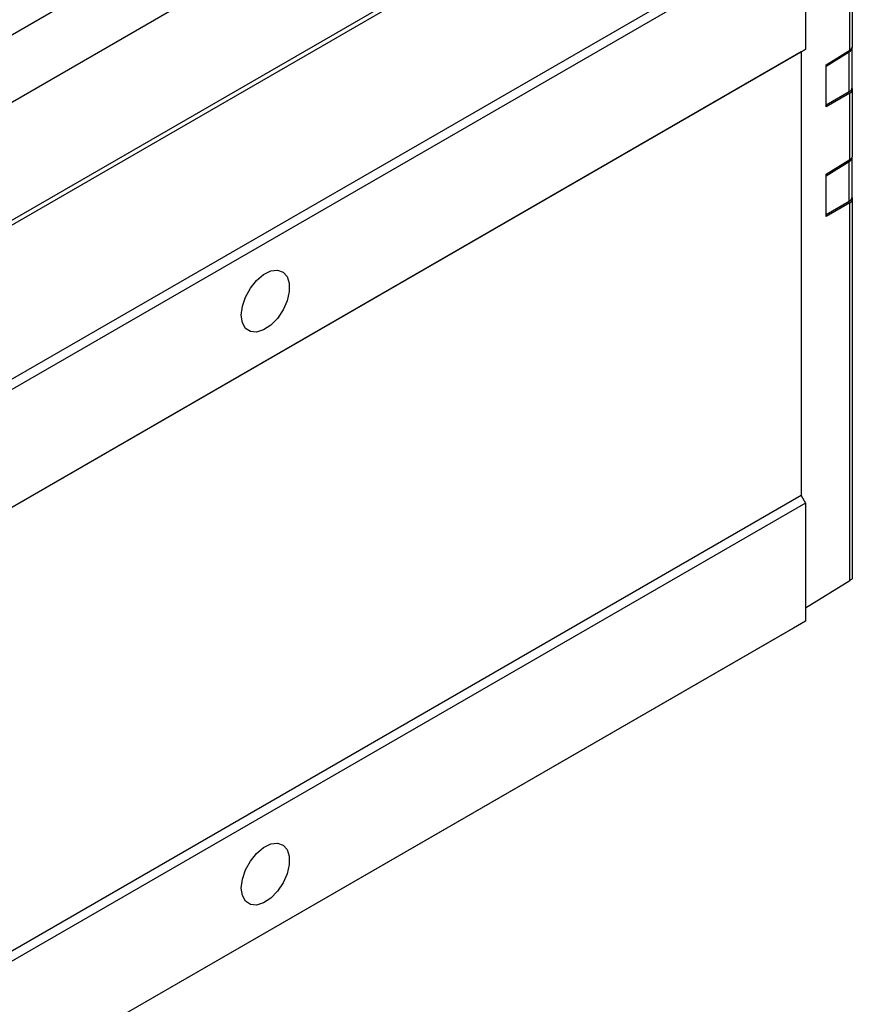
# Model space of a CAD drawing. Header units: inches. Extents: x 0 to 5766, y -2164 to 1330.
# Tile 18 of 210: x 552 to 714, y 857 to 1048. Entities that reach past the tile are written whole.
import ezdxf

# ---------------------------------------------------------------- set-up
doc = ezdxf.new("R2010")
doc.units = ezdxf.units.IN
doc.header["$MEASUREMENT"] = 0

msp = doc.modelspace()

# ---------------------------------------------------------------- linework, layer by layer
at = {"color": 7, "linetype": 'Continuous', "lineweight": 25}
for p, q in [((378.176, 945.645), (697.788, 1130.108)), ((712.877, 1042.105), (712.877, 1126.571)), ((713.439, 1042.926), (713.439, 1127.373)), ((383.833, 935.847), (703.445, 1120.31)), ((703.445, 1096.464), (383.833, 912.002)), ((388.076, 915.43), (699.203, 1094.996)), ((703.445, 1066.575), (383.833, 882.112)), ((704.294, 1065.105), (384.681, 880.643)), ((704.294, 1065.105), (704.294, 1042.239)), ((704.294, 1042.239), (384.681, 857.777)), ((704.294, 1042.239), (703.445, 1041.749)), ((708.296, 1039.273), (712.877, 1042.105)), ((713.348, 1034.856), (713.348, 1042.575)), ((703.445, 1041.749), (383.833, 857.287)), ((703.445, 1041.749), (703.445, 955.748)), ((708.296, 1038.997), (712.786, 1041.773)), ((712.786, 1034.074), (712.786, 1041.773)), ((708.296, 1031.106), (708.296, 1039.273)), ((713.439, 1021.694), (713.439, 1034.532)), ((708.296, 1031.482), (712.786, 1034.074)), ((712.877, 1033.75), (708.296, 1031.106)), ((712.877, 1020.872), (712.877, 1033.75)), ((713.348, 1013.623), (713.348, 1021.342)), ((708.296, 1018.04), (712.877, 1020.872)), ((708.296, 1017.764), (712.786, 1020.54)), ((712.786, 1012.841), (712.786, 1020.54)), ((708.296, 1009.874), (708.296, 1018.04)), ((708.296, 1010.249), (712.786, 1012.841)), ((712.877, 1012.518), (708.296, 1009.874)), ((712.877, 939.323), (712.877, 1012.518)), ((713.439, 939.686), (713.439, 1013.3)), ((703.445, 955.748), (383.833, 771.285)), ((703.445, 955.748), (704.294, 954.278)), ((704.294, 954.278), (384.681, 769.815)), ((704.294, 954.278), (704.294, 931.412)), ((704.294, 934.016), (712.877, 939.323)), ((704.294, 931.412), (384.681, 746.949)), ((704.294, 931.412), (701.968, 930.068)), ((701.968, 930.068), (382.356, 745.606))]:
    msp.add_line(p, q, dxfattribs=at)
at = {"color": 7, "linetype": 'Continuous', "lineweight": 25, "flags": 128}
for points in [[(594.975, 990.743), (595.182, 992.451), (595.786, 994.247), (596.732, 995.971), (597.937, 997.47), (599.293, 998.61), (600.68, 999.291), (601.975, 999.451), (603.063, 999.077), (603.847, 998.202), (604.257, 996.903), (604.257, 995.297), (603.847, 993.525), (603.063, 991.745), (601.975, 990.115), (600.68, 988.781), (599.293, 987.86), (597.937, 987.435), (596.732, 987.543), (595.786, 988.175), (595.182, 989.274), (594.975, 990.743)], [(594.975, 879.68), (595.182, 881.388), (595.786, 883.184), (596.732, 884.908), (597.937, 886.406), (599.293, 887.547), (600.68, 888.227), (601.975, 888.388), (603.063, 888.014), (603.847, 887.139), (604.257, 885.84), (604.257, 884.233), (603.847, 882.461), (603.063, 880.682), (601.975, 879.052), (600.68, 877.718), (599.293, 876.797), (597.937, 876.372), (596.732, 876.48), (595.786, 877.112), (595.182, 878.211), (594.975, 879.68)]]:
    msp.add_lwpolyline(points, dxfattribs=at)
at = {"color": 7, "linetype": 'Continuous', "lineweight": 25}
for centre, major_axis, ratio, start_param, end_param in [((711.348, 1042.574), (2, 0.031), 0.5871336, 5.5062086, 6.2741535), ((711.439, 1042.906), (2, 0.031), 0.5871336, 5.5062086, 6.2741535), ((711.348, 1034.876), (2, -0.03), 0.5669808, 5.5236632, 6.2916081), ((711.439, 1034.553), (2, -0.03), 0.5669808, 5.5236632, 6.5947879), ((711.348, 1021.341), (2, 0.031), 0.5871336, 5.5062086, 6.2741535), ((711.439, 1021.673), (2, 0.031), 0.5871336, 5.5062086, 6.2741535), ((711.348, 1013.643), (2, -0.03), 0.5669808, 5.5236632, 6.2916081), ((711.439, 1013.32), (2, -0.03), 0.5669808, 5.5236632, 6.5947879), ((711.439, 938.49), (2, 1.196), 0.0144966, 5.5065723, 6.2745171)]:
    msp.add_ellipse(centre, major_axis=major_axis, ratio=ratio, start_param=start_param, end_param=end_param, dxfattribs=at)

doc.saveas('drawing.dxf')
